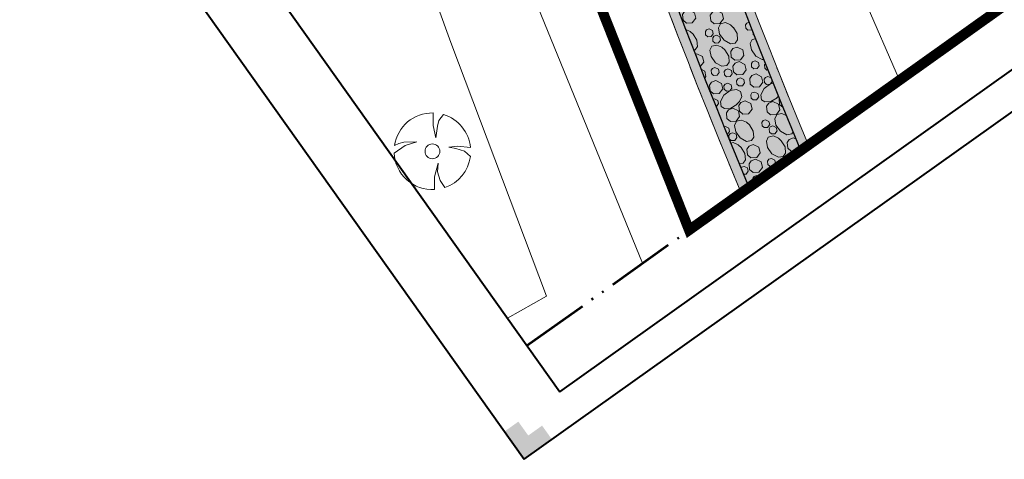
# Model space of a CAD drawing. Header units: metres. Extents: x 148316 to 148653, y 486436 to 486744.
# Tile 1 of 87: x 148384 to 148442, y 486436 to 486462. Entities that reach past the tile are written whole.
import ezdxf

# ---------------------------------------------------------------- set-up
doc = ezdxf.new("R2010")
doc.units = ezdxf.units.M
doc.header["$MEASUREMENT"] = 0
doc.linetypes.add('bladgr', pattern=[6.12, 4, -0.66, 0.07, -0.66, 0.07, -0.66])
doc.linetypes.add('DGN Style 2', pattern=[3.0576, 1.83456, -1.22304])
for name, color, linetype, lineweight in [('BWR-best-situatie', 2, 'Continuous', 13), ('BWR-nieuw-raster-asfaltweg 60%', 253, 'Continuous', 30), ('BWR-nieuw-raster-betongranulaat 20%', 254, 'Continuous', 30), ('BWR-verw-situatie', 214, 'DGN Style 2', 13), ('TOP-L-topo objecten punt', 7, 'Continuous', 0), ('TOP-L-topo objecten vlak', 7, 'Continuous', 0), ('WVB-alg-bladgrens', 2, 'bladgr', 53), ('WVB-alg-onderhoek', 7, 'Continuous', 30), ('WVB-alg-werkgrens', 6, 'Continuous', 53), ('WVB-pen-dik 013', 1, 'Continuous', 0), ('WVB-raster-80%', 252, 'Continuous', 30)]:
    doc.layers.add(name, color=color, linetype=linetype, lineweight=lineweight)

# ---------------------------------------------------------------- blocks, each defined once
blk = doc.blocks.new('BBOOM')
at = {"layer": 'BWR-best-situatie'}
for p, q in [((0.016, 0.603), (0.016, 0.9)), ((0.016, 0.804), (0.016, 0.871)), ((0.15, 0.72), (0.116, 0.586)), ((0.26, 0.861), (0.15, 0.72)), ((0.083, 0.318), (0.016, 0.603)), ((0.116, 0.586), (0.083, 0.318)), ((-0.9, -0.042), (-0.637, 0.135)), ((-0.787, 0.185), (-0.89, 0.134)), ((-0.67, 0.217), (-0.787, 0.185)), ((-0.368, 0.218), (-0.67, 0.217)), ((-0.637, 0.135), (-0.368, 0.218)), ((0.384, 0.1), (0.586, 0.117)), ((0.551, 0.067), (0.384, 0.1)), ((0.752, 0), (0.551, 0.067)), ((0.586, 0.117), (0.895, 0.092)), ((0.89, -0.121), (0.752, 0)), ((0.133, -0.283), (0.05, -0.603)), ((0.116, -0.484), (0.133, -0.283)), ((0.05, -0.603), (0.051, -0.899)), ((0.184, -0.685), (0.116, -0.484)), ((0.293, -0.851), (0.184, -0.685))]:
    blk.add_line(p, q, dxfattribs=at)
blk.add_circle((0, 0), 0.174, dxfattribs=at)
for start, end in [(88.9495, 171.4867), (5.8447, 73.1614), (182.6375, 273.2485), (289.0687, 352.197)]:
    blk.add_arc((-0.001, 0), 0.9, start, end, dxfattribs=at)

msp = doc.modelspace()

# ---------------------------------------------------------------- hatches: boundary and pattern name
at = {"layer": 'BWR-nieuw-raster-asfaltweg 60%'}
msp.add_hatch(color=256, dxfattribs=at).paths.add_polyline_path([(148426.813, 486452.432), (148429.847, 486454.591), (148429.315, 486455.875), (148428.715, 486457.344), (148428.122, 486458.816), (148427.536, 486460.291), (148426.957, 486461.769), (148426.385, 486463.249), (148425.82, 486464.732), (148425.262, 486466.218), (148424.712, 486467.706), (148424.168, 486469.197), (148423.632, 486470.691), (148423.103, 486472.187), (148422.581, 486473.685), (148422.066, 486475.186), (148421.559, 486476.69), (148421.058, 486478.196), (148420.565, 486479.704), (148420.079, 486481.215), (148419.6, 486482.728), (148419.129, 486484.243), (148418.665, 486485.761), (148418.208, 486487.281), (148417.758, 486488.802), (148417.316, 486490.326), (148416.881, 486491.853), (148416.453, 486493.381), (148416.032, 486494.911), (148415.619, 486496.443), (148415.214, 486497.977), (148414.815, 486499.514), (148414.424, 486501.051), (148414.04, 486502.591), (148413.664, 486504.133), (148413.333, 486505.557), (148413.008, 486506.982), (148412.692, 486508.41), (148412.382, 486509.838), (148412.079, 486511.269), (148411.784, 486512.7), (148411.496, 486514.134), (148411.216, 486515.568), (148410.942, 486517.004), (148410.676, 486518.442), (148410.417, 486519.881), (148410.166, 486521.321), (148409.922, 486522.762), (148409.685, 486524.205), (148409.455, 486525.649), (148409.233, 486527.094), (148409.018, 486528.54), (148408.81, 486529.987), (148408.61, 486531.435), (148408.417, 486532.884), (148408.232, 486534.334), (148408.053, 486535.785), (148407.882, 486537.237), (148407.719, 486538.69), (148407.563, 486540.143), (148407.414, 486541.597), (148407.273, 486543.053), (148407.151, 486544.376), (148403.455, 486544.134), (148403.551, 486543.081), (148403.69, 486541.635), (148403.837, 486540.19), (148403.991, 486538.745), (148404.152, 486537.302), (148404.321, 486535.859), (148404.497, 486534.417), (148404.68, 486532.976), (148404.871, 486531.536), (148405.07, 486530.097), (148405.275, 486528.658), (148405.488, 486527.222), (148405.709, 486525.786), (148405.937, 486524.351), (148406.172, 486522.917), (148406.414, 486521.485), (148406.664, 486520.054), (148406.922, 486518.624), (148407.186, 486517.196), (148407.458, 486515.769), (148407.737, 486514.343), (148408.024, 486512.919), (148408.318, 486511.497), (148408.619, 486510.075), (148408.927, 486508.656), (148409.243, 486507.238), (148409.566, 486505.822), (148409.896, 486504.407), (148410.267, 486502.854), (148410.646, 486501.302), (148411.032, 486499.753), (148411.426, 486498.205), (148411.827, 486496.659), (148412.236, 486495.115), (148412.652, 486493.573), (148413.075, 486492.033), (148413.506, 486490.495), (148413.944, 486488.96), (148414.39, 486487.426), (148414.843, 486485.895), (148415.303, 486484.365), (148415.771, 486482.838), (148416.246, 486481.314), (148416.728, 486479.791), (148417.218, 486478.271), (148417.715, 486476.753), (148418.219, 486475.238), (148418.731, 486473.725), (148419.249, 486472.215), (148419.775, 486470.707), (148420.309, 486469.201), (148420.849, 486467.698), (148421.397, 486466.198), (148421.952, 486464.701), (148422.514, 486463.206), (148423.084, 486461.714), (148423.66, 486460.224), (148424.244, 486458.738), (148424.835, 486457.254), (148425.432, 486455.773), (148426.038, 486454.295), (148426.65, 486452.82)], flags=0)
at = {"layer": 'BWR-nieuw-raster-betongranulaat 20%'}
msp.add_hatch(color=256, dxfattribs=at).paths.add_polyline_path([(148426.813, 486452.432), (148429.847, 486454.591), (148429.315, 486455.875), (148428.715, 486457.344), (148428.122, 486458.816), (148427.536, 486460.291), (148426.957, 486461.769), (148426.385, 486463.249), (148425.82, 486464.732), (148425.262, 486466.218), (148424.712, 486467.706), (148424.168, 486469.197), (148423.632, 486470.691), (148423.103, 486472.187), (148422.581, 486473.685), (148422.066, 486475.186), (148421.559, 486476.69), (148421.058, 486478.196), (148420.565, 486479.704), (148420.079, 486481.215), (148419.6, 486482.728), (148419.129, 486484.243), (148418.665, 486485.761), (148418.208, 486487.281), (148417.758, 486488.802), (148417.316, 486490.326), (148416.881, 486491.853), (148416.453, 486493.381), (148416.032, 486494.911), (148415.619, 486496.443), (148415.214, 486497.977), (148414.815, 486499.514), (148414.424, 486501.051), (148414.04, 486502.591), (148413.664, 486504.133), (148413.333, 486505.557), (148413.008, 486506.982), (148412.692, 486508.41), (148412.382, 486509.838), (148412.079, 486511.269), (148411.784, 486512.7), (148411.496, 486514.134), (148411.216, 486515.568), (148410.942, 486517.004), (148410.676, 486518.442), (148410.417, 486519.881), (148410.166, 486521.321), (148409.922, 486522.762), (148409.685, 486524.205), (148409.455, 486525.649), (148409.233, 486527.094), (148409.018, 486528.54), (148408.81, 486529.987), (148408.61, 486531.435), (148408.417, 486532.884), (148408.232, 486534.334), (148408.053, 486535.785), (148407.882, 486537.237), (148407.719, 486538.69), (148407.563, 486540.143), (148407.414, 486541.597), (148407.273, 486543.053), (148407.151, 486544.376), (148403.455, 486544.134), (148403.551, 486543.081), (148403.69, 486541.635), (148403.837, 486540.19), (148403.991, 486538.745), (148404.152, 486537.302), (148404.321, 486535.859), (148404.497, 486534.417), (148404.68, 486532.976), (148404.871, 486531.536), (148405.07, 486530.097), (148405.275, 486528.658), (148405.488, 486527.222), (148405.709, 486525.786), (148405.937, 486524.351), (148406.172, 486522.917), (148406.414, 486521.485), (148406.664, 486520.054), (148406.922, 486518.624), (148407.186, 486517.196), (148407.458, 486515.769), (148407.737, 486514.343), (148408.024, 486512.919), (148408.318, 486511.497), (148408.619, 486510.075), (148408.927, 486508.656), (148409.243, 486507.238), (148409.566, 486505.822), (148409.896, 486504.407), (148410.267, 486502.854), (148410.646, 486501.302), (148411.032, 486499.753), (148411.426, 486498.205), (148411.827, 486496.659), (148412.236, 486495.115), (148412.652, 486493.573), (148413.075, 486492.033), (148413.506, 486490.495), (148413.944, 486488.96), (148414.39, 486487.426), (148414.843, 486485.895), (148415.303, 486484.365), (148415.771, 486482.838), (148416.246, 486481.314), (148416.728, 486479.791), (148417.218, 486478.271), (148417.715, 486476.753), (148418.219, 486475.238), (148418.731, 486473.725), (148419.249, 486472.215), (148419.775, 486470.707), (148420.309, 486469.201), (148420.849, 486467.698), (148421.397, 486466.198), (148421.952, 486464.701), (148422.514, 486463.206), (148423.084, 486461.714), (148423.66, 486460.224), (148424.244, 486458.738), (148424.835, 486457.254), (148425.432, 486455.773), (148426.038, 486454.295), (148426.65, 486452.82)], flags=0)
at = {"layer": 'WVB-alg-onderhoek', "lineweight": 40}
msp.add_hatch(color=256, dxfattribs=at).paths.add_polyline_path([(148413.612, 486436.479), (148412.452, 486438.109), (148413.267, 486438.688), (148413.847, 486437.874), (148414.661, 486438.454), (148415.241, 486437.639)])
at = {"layer": 'WVB-raster-80%', "lineweight": 0}
for points in [[(148426.349, 486452.101), (148426.813, 486452.432), (148426.65, 486452.82), (148426.038, 486454.295), (148425.432, 486455.773), (148424.835, 486457.254), (148424.244, 486458.738), (148423.66, 486460.224), (148423.084, 486461.714), (148422.514, 486463.206), (148421.952, 486464.701), (148421.397, 486466.198), (148420.849, 486467.698), (148420.309, 486469.201), (148419.775, 486470.707), (148419.249, 486472.215), (148418.731, 486473.725), (148418.219, 486475.238), (148417.715, 486476.753), (148417.218, 486478.271), (148416.728, 486479.791), (148416.246, 486481.314), (148415.771, 486482.838), (148415.303, 486484.365), (148414.843, 486485.895), (148414.39, 486487.426), (148413.944, 486488.96), (148413.506, 486490.495), (148413.075, 486492.033), (148412.652, 486493.573), (148412.236, 486495.115), (148411.827, 486496.659), (148411.426, 486498.205), (148411.032, 486499.753), (148410.646, 486501.302), (148410.267, 486502.854), (148409.896, 486504.407), (148409.566, 486505.822), (148409.243, 486507.238), (148408.927, 486508.656), (148408.619, 486510.075), (148408.318, 486511.497), (148408.024, 486512.919), (148407.737, 486514.343), (148407.458, 486515.769), (148407.186, 486517.196), (148406.922, 486518.624), (148406.664, 486520.054), (148406.414, 486521.485), (148406.172, 486522.917), (148405.937, 486524.351), (148405.709, 486525.786), (148405.488, 486527.222), (148405.275, 486528.658), (148405.07, 486530.097), (148404.871, 486531.536), (148404.68, 486532.976), (148404.497, 486534.417), (148404.321, 486535.859), (148404.152, 486537.302), (148403.991, 486538.745), (148403.837, 486540.19), (148403.69, 486541.635), (148403.551, 486543.081), (148403.455, 486544.134), (148403.003, 486544.104), (148403.167, 486541.823), (148403.316, 486540.347), (148403.471, 486538.873), (148403.635, 486537.399), (148403.806, 486535.926), (148403.985, 486534.453), (148404.171, 486532.982), (148404.365, 486531.512), (148404.567, 486530.043), (148404.776, 486528.575), (148404.993, 486527.108), (148405.217, 486525.642), (148405.449, 486524.177), (148405.689, 486522.713), (148405.936, 486521.251), (148406.191, 486519.79), (148406.453, 486518.331), (148406.723, 486516.872), (148407.001, 486515.416), (148407.286, 486513.96), (148407.579, 486512.506), (148407.879, 486511.054), (148408.186, 486509.603), (148408.501, 486508.154), (148408.824, 486506.707), (148409.154, 486505.261), (148409.492, 486503.817), (148409.862, 486502.271), (148410.24, 486500.727), (148410.625, 486499.185), (148411.018, 486497.644), (148411.418, 486496.106), (148411.825, 486494.569), (148412.24, 486493.035), (148412.662, 486491.502), (148413.092, 486489.972), (148413.529, 486488.443), (148413.973, 486486.917), (148414.425, 486485.393), (148414.883, 486483.871), (148415.35, 486482.351), (148415.823, 486480.834), (148416.304, 486479.319), (148416.792, 486477.806), (148417.287, 486476.295), (148417.79, 486474.787), (148418.3, 486473.282), (148418.817, 486471.778), (148419.341, 486470.278), (148419.872, 486468.78), (148420.411, 486467.284), (148420.957, 486465.791), (148421.51, 486464.301), (148422.07, 486462.813), (148422.637, 486461.328), (148423.212, 486459.846), (148423.793, 486458.366), (148424.382, 486456.89), (148424.978, 486455.416), (148425.58, 486453.945), (148426.19, 486452.477)], [(148429.847, 486454.591), (148430.293, 486454.908), (148429.765, 486456.184), (148429.164, 486457.657), (148428.57, 486459.133), (148427.983, 486460.612), (148427.403, 486462.093), (148426.831, 486463.577), (148426.265, 486465.064), (148425.707, 486466.554), (148425.156, 486468.047), (148424.613, 486469.542), (148424.076, 486471.04), (148423.547, 486472.54), (148423.025, 486474.043), (148422.51, 486475.548), (148422.003, 486477.056), (148421.503, 486478.566), (148421.01, 486480.079), (148420.525, 486481.594), (148420.047, 486483.111), (148419.576, 486484.631), (148419.112, 486486.153), (148418.656, 486487.677), (148418.207, 486489.203), (148417.766, 486490.732), (148417.332, 486492.262), (148416.906, 486493.795), (148416.487, 486495.33), (148416.075, 486496.867), (148415.671, 486498.405), (148415.274, 486499.946), (148414.884, 486501.488), (148414.502, 486503.033), (148414.128, 486504.579), (148413.798, 486505.985), (148413.476, 486507.393), (148413.161, 486508.803), (148412.853, 486510.214), (148412.552, 486511.626), (148412.259, 486513.041), (148411.973, 486514.456), (148411.694, 486515.874), (148411.422, 486517.292), (148411.158, 486518.712), (148410.901, 486520.133), (148410.651, 486521.556), (148410.409, 486522.98), (148410.174, 486524.405), (148409.947, 486525.831), (148409.726, 486527.259), (148409.513, 486528.687), (148409.308, 486530.117), (148409.11, 486531.547), (148408.919, 486532.979), (148408.735, 486534.412), (148408.559, 486535.845), (148408.39, 486537.28), (148408.229, 486538.715), (148408.075, 486540.151), (148407.928, 486541.588), (148407.789, 486543.026), (148407.634, 486544.408), (148407.151, 486544.383), (148407.151, 486544.376), (148407.273, 486543.053), (148407.414, 486541.597), (148407.563, 486540.143), (148407.719, 486538.69), (148407.882, 486537.237), (148408.053, 486535.785), (148408.232, 486534.334), (148408.417, 486532.884), (148408.61, 486531.435), (148408.81, 486529.987), (148409.018, 486528.54), (148409.233, 486527.094), (148409.455, 486525.649), (148409.685, 486524.205), (148409.922, 486522.762), (148410.166, 486521.321), (148410.417, 486519.881), (148410.676, 486518.442), (148410.942, 486517.004), (148411.216, 486515.568), (148411.496, 486514.134), (148411.784, 486512.7), (148412.079, 486511.269), (148412.382, 486509.838), (148412.692, 486508.41), (148413.008, 486506.982), (148413.333, 486505.557), (148413.664, 486504.133), (148414.04, 486502.591), (148414.424, 486501.051), (148414.815, 486499.514), (148415.214, 486497.977), (148415.619, 486496.443), (148416.032, 486494.911), (148416.453, 486493.381), (148416.881, 486491.853), (148417.316, 486490.326), (148417.758, 486488.802), (148418.208, 486487.281), (148418.665, 486485.761), (148419.129, 486484.243), (148419.6, 486482.728), (148420.079, 486481.215), (148420.565, 486479.704), (148421.058, 486478.196), (148421.559, 486476.69), (148422.066, 486475.186), (148422.581, 486473.685), (148423.103, 486472.187), (148423.632, 486470.691), (148424.168, 486469.197), (148424.712, 486467.706), (148425.262, 486466.218), (148425.82, 486464.732), (148426.385, 486463.249), (148426.957, 486461.769), (148427.536, 486460.291), (148428.122, 486458.816), (148428.715, 486457.344), (148429.315, 486455.875)]]:
    msp.add_hatch(color=256, dxfattribs=at).paths.add_polyline_path(points, flags=0)

# ---------------------------------------------------------------- linework, layer by layer
at = {"layer": 'BWR-nieuw-raster-asfaltweg 60%', "flags": 128}
msp.add_lwpolyline([(148422.514, 486463.206), (148423.084, 486461.714), (148423.66, 486460.224), (148424.244, 486458.738), (148424.835, 486457.254), (148425.432, 486455.773), (148426.038, 486454.295), (148426.65, 486452.82), (148426.813, 486452.432), (148429.847, 486454.591), (148429.315, 486455.875), (148428.715, 486457.344), (148428.122, 486458.816), (148427.536, 486460.291), (148426.957, 486461.769), (148426.385, 486463.249)], dxfattribs=at)
at = {"layer": 'BWR-nieuw-raster-betongranulaat 20%', "flags": 128}
msp.add_lwpolyline([(148422.514, 486463.206), (148423.084, 486461.714), (148423.66, 486460.224), (148424.244, 486458.738), (148424.835, 486457.254), (148425.432, 486455.773), (148426.038, 486454.295), (148426.65, 486452.82), (148426.813, 486452.432), (148429.847, 486454.591), (148429.315, 486455.875), (148428.715, 486457.344), (148428.122, 486458.816), (148427.536, 486460.291), (148426.957, 486461.769), (148426.385, 486463.249)], dxfattribs=at)
at = {"layer": 'BWR-verw-situatie', "flags": 128}
for points in [[(148426.349, 486452.101), (148426.19, 486452.477), (148425.58, 486453.945), (148424.978, 486455.416), (148424.382, 486456.89), (148423.793, 486458.366), (148423.212, 486459.846), (148422.637, 486461.328), (148422.07, 486462.813), (148421.51, 486464.301), (148420.957, 486465.791), (148420.411, 486467.284), (148419.872, 486468.78), (148419.341, 486470.278), (148418.817, 486471.778), (148418.3, 486473.282), (148417.79, 486474.787), (148417.287, 486476.295), (148416.792, 486477.806), (148416.304, 486479.319), (148415.823, 486480.834), (148415.35, 486482.351), (148414.883, 486483.871), (148414.425, 486485.393), (148413.973, 486486.917), (148413.529, 486488.443), (148413.092, 486489.972), (148412.662, 486491.502), (148412.24, 486493.035), (148411.825, 486494.569), (148411.418, 486496.106), (148411.018, 486497.644), (148410.625, 486499.185), (148410.24, 486500.727), (148409.862, 486502.271), (148409.492, 486503.817), (148409.154, 486505.261), (148408.824, 486506.707), (148408.501, 486508.154), (148408.186, 486509.603), (148407.879, 486511.054), (148407.579, 486512.506), (148407.286, 486513.96), (148407.001, 486515.416), (148406.723, 486516.872), (148406.453, 486518.331), (148406.191, 486519.79), (148405.936, 486521.251), (148405.689, 486522.713), (148405.449, 486524.177), (148405.217, 486525.642), (148404.993, 486527.108), (148404.776, 486528.575), (148404.567, 486530.043), (148404.365, 486531.512), (148404.171, 486532.982), (148403.985, 486534.453), (148403.806, 486535.926), (148403.635, 486537.399), (148403.471, 486538.873), (148403.316, 486540.347), (148403.167, 486541.823), (148403.003, 486544.104)], [(148429.847, 486454.591), (148429.315, 486455.875), (148428.715, 486457.344), (148428.122, 486458.816), (148427.536, 486460.291), (148426.957, 486461.769), (148426.385, 486463.249), (148425.82, 486464.732), (148425.262, 486466.218), (148424.712, 486467.706), (148424.168, 486469.197), (148423.632, 486470.691), (148423.103, 486472.187), (148422.581, 486473.685), (148422.066, 486475.186), (148421.559, 486476.69), (148421.058, 486478.196), (148420.565, 486479.704), (148420.079, 486481.215), (148419.6, 486482.728), (148419.129, 486484.243), (148418.665, 486485.761), (148418.208, 486487.281), (148417.758, 486488.802), (148417.316, 486490.326), (148416.881, 486491.853), (148416.453, 486493.381), (148416.032, 486494.911), (148415.619, 486496.443), (148415.214, 486497.977), (148414.815, 486499.514), (148414.424, 486501.051), (148414.04, 486502.591), (148413.664, 486504.133), (148413.333, 486505.557), (148413.008, 486506.982), (148412.692, 486508.41), (148412.382, 486509.838), (148412.079, 486511.269), (148411.784, 486512.7), (148411.496, 486514.134), (148411.216, 486515.568), (148410.942, 486517.004), (148410.676, 486518.442), (148410.417, 486519.881), (148410.166, 486521.321), (148409.922, 486522.762), (148409.685, 486524.205), (148409.455, 486525.649), (148409.233, 486527.094), (148409.018, 486528.54), (148408.81, 486529.987), (148408.61, 486531.435), (148408.417, 486532.884), (148408.232, 486534.334), (148408.053, 486535.785), (148407.882, 486537.237), (148407.719, 486538.69), (148407.563, 486540.143), (148407.414, 486541.597), (148407.273, 486543.053), (148407.151, 486544.376), (148403.455, 486544.134), (148403.551, 486543.081), (148403.69, 486541.635), (148403.837, 486540.19), (148403.991, 486538.745), (148404.152, 486537.302), (148404.321, 486535.859), (148404.497, 486534.417), (148404.68, 486532.976), (148404.871, 486531.536), (148405.07, 486530.097), (148405.275, 486528.658), (148405.488, 486527.222), (148405.709, 486525.786), (148405.937, 486524.351), (148406.172, 486522.917), (148406.414, 486521.485), (148406.664, 486520.054), (148406.922, 486518.624), (148407.186, 486517.196), (148407.458, 486515.769), (148407.737, 486514.343), (148408.024, 486512.919), (148408.318, 486511.497), (148408.619, 486510.075), (148408.927, 486508.656), (148409.243, 486507.238), (148409.566, 486505.822), (148409.896, 486504.407), (148410.267, 486502.854), (148410.646, 486501.302), (148411.032, 486499.753), (148411.426, 486498.205), (148411.827, 486496.659), (148412.236, 486495.115), (148412.652, 486493.573), (148413.075, 486492.033), (148413.506, 486490.495), (148413.944, 486488.96), (148414.39, 486487.426), (148414.843, 486485.895), (148415.303, 486484.365), (148415.771, 486482.838), (148416.246, 486481.314), (148416.728, 486479.791), (148417.218, 486478.271), (148417.715, 486476.753), (148418.219, 486475.238), (148418.731, 486473.725), (148419.249, 486472.215), (148419.775, 486470.707), (148420.309, 486469.201), (148420.849, 486467.698), (148421.397, 486466.198), (148421.952, 486464.701), (148422.514, 486463.206), (148423.084, 486461.714), (148423.66, 486460.224), (148424.244, 486458.738), (148424.835, 486457.254), (148425.432, 486455.773), (148426.038, 486454.295), (148426.65, 486452.82), (148426.813, 486452.432)], [(148430.293, 486454.908), (148429.765, 486456.184), (148429.164, 486457.657), (148428.57, 486459.133), (148427.983, 486460.612), (148427.403, 486462.093), (148426.831, 486463.577), (148426.265, 486465.064), (148425.707, 486466.554), (148425.156, 486468.047), (148424.613, 486469.542), (148424.076, 486471.04), (148423.547, 486472.54), (148423.025, 486474.043), (148422.51, 486475.548), (148422.003, 486477.056), (148421.503, 486478.566), (148421.01, 486480.079), (148420.525, 486481.594), (148420.047, 486483.111), (148419.576, 486484.631), (148419.112, 486486.153), (148418.656, 486487.677), (148418.207, 486489.203), (148417.766, 486490.732), (148417.332, 486492.262), (148416.906, 486493.795), (148416.487, 486495.33), (148416.075, 486496.867), (148415.671, 486498.405), (148415.274, 486499.946), (148414.884, 486501.488), (148414.502, 486503.033), (148414.128, 486504.579), (148413.798, 486505.985), (148413.476, 486507.393), (148413.161, 486508.803), (148412.853, 486510.214), (148412.552, 486511.626), (148412.259, 486513.041), (148411.973, 486514.456), (148411.694, 486515.874), (148411.422, 486517.292), (148411.158, 486518.712), (148410.901, 486520.133), (148410.651, 486521.556), (148410.409, 486522.98), (148410.174, 486524.405), (148409.947, 486525.831), (148409.726, 486527.259), (148409.513, 486528.687), (148409.308, 486530.117), (148409.11, 486531.547), (148408.919, 486532.979), (148408.735, 486534.412), (148408.559, 486535.845), (148408.39, 486537.28), (148408.229, 486538.715), (148408.075, 486540.151), (148407.928, 486541.588), (148407.789, 486543.026), (148407.634, 486544.408)]]:
    msp.add_lwpolyline(points, dxfattribs=at)
at = {"layer": 'TOP-L-topo objecten vlak', "color": 7, "linetype": 'Continuous', "lineweight": 0}
msp.add_line((148431.833, 486467.487), (148435.643, 486458.716), dxfattribs=at)
at = {"layer": 'TOP-L-topo objecten vlak', "color": 7, "linetype": 'Continuous', "lineweight": 0, "flags": 128}
for points in [[(148392.19, 486533.769), (148392.952, 486524.534), (148392.948, 486522.228), (148393.499, 486519.074), (148393.897, 486516.954), (148394.482, 486514.044), (148395.099, 486511.181), (148395.98, 486507.4), (148396.974, 486502.815), (148397.618, 486500), (148398.047, 486498.182), (148398.432, 486496.59), (148399.03, 486494.183), (148400.535, 486488.437), (148401.377, 486485.392), (148402.022, 486483.132), (148402.347, 486482.017), (148403.651, 486477.678), (148404.735, 486474.224), (148406.082, 486470.106), (148407.703, 486465.378), (148409.3, 486460.93), (148414.91, 486446.04), (148412.628, 486444.759)], [(148420.555, 486447.977), (148414.42, 486463.02), (148413.259, 486466.329), (148412.352, 486468.989), (148411.738, 486470.831), (148411.025, 486473.013), (148410.227, 486475.511), (148409.421, 486478.103), (148409.104, 486479.139), (148408.417, 486481.431), (148407.423, 486484.848), (148406.417, 486488.445), (148405.782, 486490.794), (148405.086, 486493.442), (148404.387, 486496.188), (148403.749, 486498.78), (148403.456, 486500), (148402.835, 486502.646), (148402.123, 486505.799)]]:
    msp.add_lwpolyline(points, dxfattribs=at)
at = {"layer": 'WVB-alg-bladgrens', "linetype": 'bladgr'}
msp.add_line((148413.773, 486443.15), (148504.651, 486507.831), dxfattribs=at)
at = {"layer": 'WVB-alg-onderhoek', "lineweight": 40}
for p, q in [((148413.612, 486436.479), (148653.138, 486606.958)), ((148316.079, 486573.514), (148413.612, 486436.479))]:
    msp.add_line(p, q, dxfattribs=at)
at = {"layer": 'WVB-alg-onderhoek', "lineweight": 40, "flags": 128}
msp.add_lwpolyline([(148415.711, 486440.428), (148650.349, 486607.428), (148555.136, 486741.204), (148320.498, 486574.204)], close=True, dxfattribs=at)
at = {"layer": 'WVB-alg-werkgrens', "const_width": 0.6, "flags": 128}
msp.add_lwpolyline([(148548.149, 486682.039), (148429.135, 486597.978), (148424.723, 486596.403), (148422.293, 486596.275), (148409.921, 486585.871), (148409.991, 486591.673), (148399.824, 486591.795), (148399.666, 486578.585), (148362.388, 486546.945), (148366.864, 486540.289), (148385.843, 486553.051), (148390.082, 486545.198), (148397.936, 486549.438), (148405.482, 486505.39), (148415.064, 486470.684), (148423.293, 486449.926), (148506.104, 486508.865)], dxfattribs=at)
at = {"layer": 'WVB-pen-dik 013'}
for p, q in [((148423.655, 486460.236), (148423.749, 486460.271)), ((148427.923, 486458.942), (148428.108, 486458.852)), ((148424.695, 486457.604), (148424.774, 486457.634)), ((148428.538, 486457.783), (148428.442, 486457.677)), ((148425.347, 486455.983), (148425.419, 486456.01)), ((148429.419, 486455.33), (148429.57, 486455.258)), ((148429.548, 486454.477), (148429.631, 486454.437)), ((148428.883, 486454.055), (148429.011, 486453.996))]:
    msp.add_line(p, q, dxfattribs=at)
at = {"layer": 'WVB-pen-dik 013', "flags": 128}
for points in [[(148423.275, 486462.838), (148423.603, 486462.677), (148423.678, 486462.35), (148423.476, 486462.081), (148423.138, 486462.06), (148422.934, 486462.237), (148422.902, 486462.566), (148423.027, 486462.744), (148423.275, 486462.838)], [(148424.903, 486462.799), (148425.233, 486462.641), (148425.305, 486462.314), (148425.104, 486462.045), (148424.766, 486462.021), (148424.562, 486462.198), (148424.532, 486462.53), (148424.657, 486462.708), (148424.903, 486462.799)], [(148425.892, 486461.816), (148426.112, 486461.454), (148426.139, 486461.091), (148426.004, 486460.896), (148425.715, 486460.853), (148425.344, 486461.058), (148425.081, 486461.422), (148425.012, 486461.794), (148425.127, 486462.031), (148425.422, 486462.097), (148425.717, 486461.971), (148425.905, 486461.8)], [(148426.979, 486461.712), (148426.95, 486461.674), (148426.747, 486461.661), (148426.623, 486461.764), (148426.608, 486461.965), (148426.681, 486462.071), (148426.82, 486462.122)], [(148423.092, 486461.693), (148423.357, 486461.58), (148423.545, 486461.408)], [(148423.532, 486461.424), (148423.752, 486461.062), (148423.779, 486460.699), (148423.644, 486460.505), (148423.556, 486460.492)], [(148424.469, 486461.734), (148424.668, 486461.638), (148424.713, 486461.442), (148424.59, 486461.283), (148424.387, 486461.269), (148424.263, 486461.373), (148424.247, 486461.573), (148424.321, 486461.679), (148424.469, 486461.734)], [(148424.9, 486461.365), (148425.096, 486461.268), (148425.141, 486461.073), (148425.021, 486460.911), (148424.815, 486460.899), (148424.694, 486461.006), (148424.676, 486461.203), (148424.75, 486461.309), (148424.9, 486461.365)], [(148427.128, 486461.333), (148427.054, 486461.398), (148427.04, 486461.558)], [(148425.396, 486460.499), (148425.616, 486460.135), (148425.643, 486459.775), (148425.509, 486459.577), (148425.221, 486459.537), (148424.848, 486459.739), (148424.585, 486460.103), (148424.518, 486460.477), (148424.631, 486460.714), (148424.929, 486460.781), (148425.221, 486460.652), (148425.409, 486460.483)], [(148427.675, 486459.942), (148427.582, 486459.929), (148427.209, 486460.131), (148426.945, 486460.495), (148426.878, 486460.869), (148426.991, 486461.106), (148427.198, 486461.153)], [(148423.749, 486460.271), (148424.079, 486460.113), (148424.152, 486459.783), (148423.95, 486459.517), (148423.938, 486459.516)], [(148426.109, 486460.663), (148426.439, 486460.505), (148426.512, 486460.175), (148426.31, 486459.908), (148425.972, 486459.885), (148425.768, 486460.061), (148425.738, 486460.394), (148425.863, 486460.571), (148426.109, 486460.663)], [(148426.238, 486459.81), (148426.566, 486459.649), (148426.641, 486459.322), (148426.44, 486459.053), (148426.101, 486459.032), (148425.897, 486459.209), (148425.865, 486459.538), (148425.99, 486459.716), (148426.238, 486459.81)], [(148427.171, 486459.856), (148427.369, 486459.759), (148427.414, 486459.564), (148427.294, 486459.402), (148427.088, 486459.391), (148426.964, 486459.495), (148426.949, 486459.695), (148427.023, 486459.801), (148427.171, 486459.856)], [(148427.922, 486459.319), (148427.851, 486459.315), (148427.729, 486459.421), (148427.712, 486459.619), (148427.769, 486459.704)], [(148424, 486459.358), (148424.206, 486459.257), (148424.281, 486458.93), (148424.207, 486458.832)], [(148424.81, 486459.464), (148425.009, 486459.368), (148425.054, 486459.173), (148424.934, 486459.011), (148424.728, 486458.999), (148424.604, 486459.103), (148424.589, 486459.303), (148424.662, 486459.409), (148424.81, 486459.464)], [(148425.573, 486459.388), (148425.774, 486459.295), (148425.817, 486459.096), (148425.696, 486458.935), (148425.491, 486458.923), (148425.369, 486459.03), (148425.351, 486459.227), (148425.425, 486459.335), (148425.573, 486459.388)], [(148427.22, 486459.084), (148427.55, 486458.925), (148427.623, 486458.595), (148427.421, 486458.329), (148427.083, 486458.306), (148426.879, 486458.482), (148426.849, 486458.814), (148426.974, 486458.992), (148427.22, 486459.084)], [(148424.86, 486458.692), (148425.19, 486458.534), (148425.263, 486458.204), (148425.061, 486457.937), (148424.723, 486457.914), (148424.519, 486458.09), (148424.489, 486458.422), (148424.614, 486458.6), (148424.86, 486458.692)], [(148425.563, 486458.55), (148425.761, 486458.454), (148425.804, 486458.258), (148425.684, 486458.096), (148425.48, 486458.083), (148425.356, 486458.189), (148425.339, 486458.386), (148425.412, 486458.495), (148425.563, 486458.55)], [(148426.301, 486458.85), (148426.499, 486458.754), (148426.544, 486458.558), (148426.424, 486458.396), (148426.218, 486458.385), (148426.095, 486458.489), (148426.079, 486458.689), (148426.153, 486458.795), (148426.301, 486458.85)], [(148428.457, 486457.69), (148428.096, 486457.47), (148427.733, 486457.445), (148427.539, 486457.575), (148427.496, 486457.865), (148427.7, 486458.236), (148428.064, 486458.501), (148428.236, 486458.532)], [(148428.134, 486458.786), (148428.164, 486458.65), (148428.044, 486458.488), (148427.841, 486458.474), (148427.717, 486458.581), (148427.699, 486458.778), (148427.772, 486458.886), (148427.923, 486458.942)], [(148426.097, 486457.298), (148425.736, 486457.078), (148425.372, 486457.054), (148425.179, 486457.184), (148425.136, 486457.473), (148425.34, 486457.844), (148425.704, 486458.11), (148426.076, 486458.176), (148426.313, 486458.061), (148426.379, 486457.768), (148426.253, 486457.473), (148426.082, 486457.285)], [(148427.135, 486458.025), (148427.333, 486457.929), (148427.376, 486457.733), (148427.256, 486457.571), (148427.053, 486457.558), (148426.929, 486457.664), (148426.911, 486457.861), (148426.984, 486457.97), (148427.135, 486458.025)], [(148424.774, 486457.634), (148424.973, 486457.537), (148425.016, 486457.342), (148424.895, 486457.18), (148424.866, 486457.178)], [(148426.585, 486457.506), (148426.913, 486457.345), (148426.988, 486457.018), (148426.787, 486456.749), (148426.448, 486456.728), (148426.244, 486456.904), (148426.212, 486457.233), (148426.337, 486457.411), (148426.585, 486457.506)], [(148428.213, 486457.467), (148428.544, 486457.309), (148428.616, 486456.981), (148428.414, 486456.712), (148428.076, 486456.689), (148427.872, 486456.865), (148427.842, 486457.197), (148427.967, 486457.375), (148428.213, 486457.467)], [(148428.806, 486457.121), (148428.604, 486457.296), (148428.572, 486457.625), (148428.591, 486457.652)], [(148425.853, 486457.075), (148426.183, 486456.917), (148426.255, 486456.589), (148426.054, 486456.32), (148425.716, 486456.297), (148425.512, 486456.474), (148425.482, 486456.806), (148425.607, 486456.984), (148425.853, 486457.075)], [(148429.395, 486455.681), (148429.315, 486455.564), (148429.025, 486455.521), (148428.654, 486455.725), (148428.391, 486456.09), (148428.322, 486456.461), (148428.437, 486456.698), (148428.733, 486456.765), (148428.998, 486456.651)], [(148426.842, 486456.091), (148427.062, 486455.73), (148427.089, 486455.367), (148426.954, 486455.172), (148426.665, 486455.129), (148426.294, 486455.334), (148426.031, 486455.698), (148425.962, 486456.069), (148426.077, 486456.306), (148426.372, 486456.373), (148426.667, 486456.247), (148426.855, 486456.076)], [(148427.779, 486456.401), (148427.978, 486456.305), (148428.023, 486456.11), (148427.9, 486455.95), (148427.697, 486455.937), (148427.573, 486456.04), (148427.558, 486456.24), (148427.631, 486456.346), (148427.779, 486456.401)], [(148425.419, 486456.01), (148425.617, 486455.913), (148425.663, 486455.718), (148425.54, 486455.558), (148425.521, 486455.557)], [(148425.85, 486455.64), (148426.046, 486455.544), (148426.091, 486455.348), (148425.971, 486455.186), (148425.765, 486455.175), (148425.644, 486455.282), (148425.626, 486455.479), (148425.7, 486455.585), (148425.85, 486455.64)], [(148428.211, 486456.032), (148428.407, 486455.935), (148428.452, 486455.74), (148428.331, 486455.578), (148428.126, 486455.567), (148428.004, 486455.673), (148427.986, 486455.871), (148428.06, 486455.977), (148428.211, 486456.032)], [(148425.738, 486455.025), (148425.879, 486455.057), (148426.171, 486454.928), (148426.359, 486454.759)], [(148428.706, 486455.166), (148428.926, 486454.803), (148428.953, 486454.442), (148428.819, 486454.245), (148428.531, 486454.205), (148428.158, 486454.407), (148427.895, 486454.771), (148427.828, 486455.145), (148427.941, 486455.382), (148428.239, 486455.449), (148428.531, 486455.32), (148428.719, 486455.151)], [(148429.771, 486454.774), (148429.62, 486454.576), (148429.282, 486454.552), (148429.078, 486454.729), (148429.048, 486455.061), (148429.173, 486455.239), (148429.419, 486455.33)], [(148426.346, 486454.775), (148426.566, 486454.411), (148426.593, 486454.05), (148426.459, 486453.853), (148426.234, 486453.822)], [(148427.059, 486454.939), (148427.389, 486454.781), (148427.462, 486454.451), (148427.26, 486454.184), (148426.922, 486454.161), (148426.718, 486454.337), (148426.688, 486454.669), (148426.813, 486454.847), (148427.059, 486454.939)], [(148429.184, 486454.118), (148429.175, 486454.205), (148429.3, 486454.383), (148429.548, 486454.477)], [(148427.188, 486454.086), (148427.516, 486453.925), (148427.591, 486453.598), (148427.39, 486453.329), (148427.051, 486453.308), (148426.847, 486453.484), (148426.815, 486453.814), (148426.94, 486453.991), (148427.188, 486454.086)], [(148428.12, 486454.132), (148428.319, 486454.035), (148428.364, 486453.84), (148428.244, 486453.678), (148428.038, 486453.667), (148427.914, 486453.77), (148427.899, 486453.971), (148427.972, 486454.077), (148428.12, 486454.132)], [(148428.674, 486453.756), (148428.662, 486453.894), (148428.735, 486454.003), (148428.883, 486454.055)], [(148426.342, 486453.563), (148426.375, 486453.611), (148426.523, 486453.664)], [(148426.523, 486453.664), (148426.723, 486453.57), (148426.766, 486453.372), (148426.646, 486453.21), (148426.492, 486453.202)], [(148427.86, 486453.176), (148427.924, 486453.268), (148428.059, 486453.318)], [(148426.682, 486452.743), (148426.711, 486452.729), (148426.736, 486452.617)], [(148427.153, 486452.673), (148427.045, 486452.765), (148427.029, 486452.965), (148427.103, 486453.071), (148427.251, 486453.126)], [(148427.251, 486453.126), (148427.449, 486453.029), (148427.478, 486452.905)]]:
    msp.add_lwpolyline(points, dxfattribs=at)
at = {"layer": 'WVB-raster-80%', "lineweight": 0, "flags": 128}
for points in [[(148422.07, 486462.813), (148422.637, 486461.328), (148423.212, 486459.846), (148423.793, 486458.366), (148424.382, 486456.89), (148424.978, 486455.416), (148425.58, 486453.945), (148426.19, 486452.477), (148426.349, 486452.101), (148426.813, 486452.432), (148426.65, 486452.82), (148426.038, 486454.295), (148425.432, 486455.773), (148424.835, 486457.254), (148424.244, 486458.738), (148423.66, 486460.224), (148423.084, 486461.714), (148422.514, 486463.206)], [(148426.385, 486463.249), (148426.957, 486461.769), (148427.536, 486460.291), (148428.122, 486458.816), (148428.715, 486457.344), (148429.315, 486455.875), (148429.847, 486454.591), (148430.293, 486454.908), (148429.765, 486456.184), (148429.164, 486457.657), (148428.57, 486459.133), (148427.983, 486460.612), (148427.403, 486462.093), (148426.831, 486463.577)]]:
    msp.add_lwpolyline(points, dxfattribs=at)

# ---------------------------------------------------------------- block references
at = {"layer": 'TOP-L-topo objecten punt', "color": 7, "linetype": 'Continuous', "lineweight": 0, "xscale": 2.5, "yscale": 2.5, "zscale": 2.5}
msp.add_blockref('BBOOM', (148408.223, 486454.549), dxfattribs=at)

doc.saveas('drawing.dxf')
